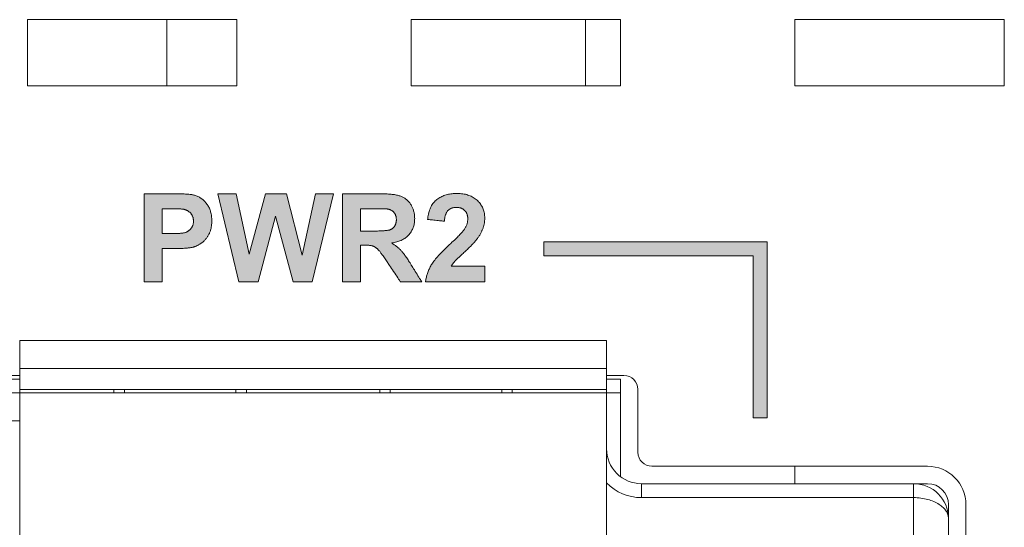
# Model space of a CAD drawing. Header units: millimetres. Extents: x 38 to 345, y 39 to 594.
# Tile 7 of 46: x 192 to 206, y 292 to 299. Entities that reach past the tile are written whole.
import ezdxf

# ---------------------------------------------------------------- set-up
doc = ezdxf.new("R2010")
doc.units = ezdxf.units.MM
doc.layers.add('PRINT', color=7, linetype='Continuous')

msp = doc.modelspace()

# ---------------------------------------------------------------- hatches: boundary and pattern name
at = {"layer": 'PRINT', "lineweight": 0}
h = msp.add_hatch(color=256, dxfattribs=at)
h.dxf.hatch_style = 2
edge = h.paths.add_edge_path()
edge.add_spline(control_points=[(193.95, 295.236), (193.95, 295.236), (193.95, 296.499), (193.95, 296.499), (193.95, 296.499), (194.359, 296.499), (194.359, 296.499), (194.514, 296.499), (194.615, 296.493), (194.662, 296.48), (194.734, 296.461), (194.795, 296.42), (194.844, 296.356), (194.892, 296.293), (194.917, 296.211), (194.917, 296.11), (194.917, 296.033), (194.903, 295.968), (194.875, 295.915), (194.847, 295.862), (194.811, 295.82), (194.767, 295.79), (194.724, 295.76), (194.68, 295.74), (194.635, 295.731), (194.574, 295.718), (194.486, 295.712), (194.371, 295.712), (194.371, 295.712), (194.205, 295.712), (194.205, 295.712), (194.205, 295.712), (194.205, 295.236), (194.205, 295.236), (194.205, 295.236), (193.95, 295.236), (193.95, 295.236)], knot_values=[0, 0, 0, 0, 1, 1, 1, 2, 2, 2, 3, 3, 3, 4, 4, 4, 5, 5, 5, 6, 6, 6, 7, 7, 7, 8, 8, 8, 9, 9, 9, 10, 10, 10, 11, 11, 11, 12, 12, 12, 12], degree=3, periodic=0)
edge = h.paths.add_edge_path()
edge.add_spline(control_points=[(194.205, 296.285), (194.205, 296.285), (194.205, 295.927), (194.205, 295.927), (194.205, 295.927), (194.344, 295.927), (194.344, 295.927), (194.445, 295.927), (194.512, 295.933), (194.546, 295.947), (194.58, 295.96), (194.606, 295.981), (194.625, 296.009), (194.645, 296.037), (194.654, 296.069), (194.654, 296.107), (194.654, 296.153), (194.641, 296.191), (194.614, 296.221), (194.587, 296.25), (194.553, 296.269), (194.511, 296.277), (194.481, 296.282), (194.42, 296.285), (194.328, 296.285), (194.328, 296.285), (194.205, 296.285), (194.205, 296.285)], knot_values=[0, 0, 0, 0, 1, 1, 1, 2, 2, 2, 3, 3, 3, 4, 4, 4, 5, 5, 5, 6, 6, 6, 7, 7, 7, 8, 8, 8, 9, 9, 9, 9], degree=3, periodic=0)
h = msp.add_hatch(color=256, dxfattribs=at)
h.dxf.hatch_style = 2
h.paths.add_polyline_path([(195.305, 295.236), (195.004, 296.499), (195.265, 296.499), (195.455, 295.632), (195.686, 296.499), (195.989, 296.499), (196.211, 295.617), (196.404, 296.499), (196.661, 296.499), (196.354, 295.236), (196.084, 295.236), (195.832, 296.18), (195.582, 295.236)])
h = msp.add_hatch(color=256, dxfattribs=at)
h.dxf.hatch_style = 2
edge = h.paths.add_edge_path()
edge.add_spline(control_points=[(196.792, 295.236), (196.792, 295.236), (196.792, 296.499), (196.792, 296.499), (196.792, 296.499), (197.328, 296.499), (197.328, 296.499), (197.463, 296.499), (197.562, 296.487), (197.622, 296.465), (197.684, 296.442), (197.733, 296.402), (197.769, 296.344), (197.806, 296.286), (197.825, 296.219), (197.825, 296.145), (197.825, 296.05), (197.797, 295.972), (197.741, 295.91), (197.685, 295.848), (197.602, 295.809), (197.491, 295.794), (197.546, 295.761), (197.592, 295.726), (197.628, 295.687), (197.664, 295.649), (197.712, 295.581), (197.773, 295.482), (197.773, 295.482), (197.927, 295.236), (197.927, 295.236), (197.927, 295.236), (197.622, 295.236), (197.622, 295.236), (197.622, 295.236), (197.438, 295.511), (197.438, 295.511), (197.372, 295.609), (197.328, 295.671), (197.303, 295.696), (197.279, 295.722), (197.254, 295.739), (197.227, 295.749), (197.2, 295.758), (197.157, 295.763), (197.098, 295.763), (197.098, 295.763), (197.047, 295.763), (197.047, 295.763), (197.047, 295.763), (197.047, 295.236), (197.047, 295.236), (197.047, 295.236), (196.792, 295.236), (196.792, 295.236)], knot_values=[0, 0, 0, 0, 1, 1, 1, 2, 2, 2, 3, 3, 3, 4, 4, 4, 5, 5, 5, 6, 6, 6, 7, 7, 7, 8, 8, 8, 9, 9, 9, 10, 10, 10, 11, 11, 11, 12, 12, 12, 13, 13, 13, 14, 14, 14, 15, 15, 15, 16, 16, 16, 17, 17, 17, 18, 18, 18, 18], degree=3, periodic=0)
edge = h.paths.add_edge_path()
edge.add_spline(control_points=[(197.047, 295.965), (197.047, 295.965), (197.235, 295.965), (197.235, 295.965), (197.358, 295.965), (197.434, 295.97), (197.465, 295.98), (197.495, 295.991), (197.519, 296.009), (197.536, 296.034), (197.553, 296.059), (197.562, 296.091), (197.562, 296.128), (197.562, 296.171), (197.55, 296.205), (197.528, 296.231), (197.505, 296.258), (197.473, 296.274), (197.432, 296.281), (197.411, 296.284), (197.349, 296.285), (197.246, 296.285), (197.246, 296.285), (197.047, 296.285), (197.047, 296.285), (197.047, 296.285), (197.047, 295.965), (197.047, 295.965)], knot_values=[0, 0, 0, 0, 1, 1, 1, 2, 2, 2, 3, 3, 3, 4, 4, 4, 5, 5, 5, 6, 6, 6, 7, 7, 7, 8, 8, 8, 9, 9, 9, 9], degree=3, periodic=0)
h = msp.add_hatch(color=256, dxfattribs=at)
h.dxf.hatch_style = 2
edge = h.paths.add_edge_path()
edge.add_spline(control_points=[(198.829, 295.461), (198.829, 295.461), (198.829, 295.236), (198.829, 295.236), (198.829, 295.236), (197.98, 295.236), (197.98, 295.236), (197.99, 295.321), (198.017, 295.401), (198.063, 295.478), (198.109, 295.554), (198.2, 295.655), (198.335, 295.78), (198.444, 295.882), (198.511, 295.951), (198.536, 295.987), (198.569, 296.037), (198.586, 296.086), (198.586, 296.135), (198.586, 296.189), (198.571, 296.231), (198.542, 296.26), (198.513, 296.289), (198.473, 296.303), (198.422, 296.303), (198.372, 296.303), (198.331, 296.288), (198.302, 296.258), (198.272, 296.227), (198.255, 296.177), (198.25, 296.106), (198.25, 296.106), (198.009, 296.13), (198.009, 296.13), (198.023, 296.263), (198.068, 296.359), (198.144, 296.417), (198.22, 296.475), (198.315, 296.504), (198.428, 296.504), (198.553, 296.504), (198.651, 296.47), (198.722, 296.403), (198.793, 296.336), (198.829, 296.252), (198.829, 296.153), (198.829, 296.096), (198.819, 296.042), (198.798, 295.99), (198.778, 295.939), (198.746, 295.885), (198.701, 295.829), (198.672, 295.791), (198.619, 295.738), (198.543, 295.667), (198.467, 295.598), (198.418, 295.551), (198.398, 295.528), (198.377, 295.505), (198.361, 295.483), (198.348, 295.461), (198.348, 295.461), (198.829, 295.461), (198.829, 295.461)], knot_values=[0, 0, 0, 0, 1, 1, 1, 2, 2, 2, 3, 3, 3, 4, 4, 4, 5, 5, 5, 6, 6, 6, 7, 7, 7, 8, 8, 8, 9, 9, 9, 10, 10, 10, 11, 11, 11, 12, 12, 12, 13, 13, 13, 14, 14, 14, 15, 15, 15, 16, 16, 16, 17, 17, 17, 18, 18, 18, 19, 19, 19, 20, 20, 20, 21, 21, 21, 21], degree=3, periodic=0)
h = msp.add_hatch(color=256, dxfattribs=at)
h.dxf.hatch_style = 1
h.paths.add_polyline_path([(171.355, 293.286), (171.555, 293.286), (171.555, 295.611), (174.555, 295.611), (174.555, 295.811), (171.355, 295.811)])
h.paths.add_polyline_path([(202.674, 293.286), (202.874, 293.286), (202.874, 295.811), (199.674, 295.811), (199.674, 295.611), (202.674, 295.611)])

# ---------------------------------------------------------------- linework, layer by layer
at = {"color": 7, "linetype": 'Continuous', "lineweight": 0}
for p, q in [((192.274, 298.994), (192.274, 298.044)), ((195.274, 298.994), (192.274, 298.994)), ((194.274, 298.994), (194.274, 298.044)), ((195.274, 298.044), (195.274, 298.994)), ((197.774, 298.994), (197.774, 298.044)), ((200.774, 298.994), (197.774, 298.994)), ((200.274, 298.994), (200.274, 298.044)), ((200.774, 298.044), (200.774, 298.994)), ((203.274, 298.994), (203.274, 298.044)), ((206.274, 298.994), (203.274, 298.994)), ((206.274, 298.044), (206.274, 298.994)), ((192.274, 298.044), (195.274, 298.044)), ((197.774, 298.044), (200.774, 298.044)), ((203.274, 298.044), (206.274, 298.044)), ((192.164, 294.394), (192.164, 293.994)), ((192.164, 294.394), (200.574, 294.394)), ((200.574, 294.394), (200.574, 293.994)), ((192.164, 293.994), (192.164, 293.694)), ((192.164, 293.994), (200.574, 293.994)), ((200.574, 293.694), (200.574, 293.994)), ((191.784, 293.844), (192.164, 293.844)), ((192.164, 293.894), (191.914, 293.894)), ((200.824, 293.894), (200.574, 293.894)), ((200.574, 293.844), (200.774, 293.844)), ((200.774, 293.844), (200.774, 293.644)), ((191.964, 293.644), (192.164, 293.644)), ((192.164, 293.694), (192.164, 293.644)), ((200.574, 293.694), (192.164, 293.694)), ((192.164, 293.644), (192.164, 289.394)), ((192.164, 293.644), (200.574, 293.644)), ((193.514, 293.694), (193.514, 293.644)), ((193.664, 293.694), (193.664, 293.644)), ((195.264, 293.694), (195.264, 293.644)), ((195.414, 293.694), (195.414, 293.644)), ((197.324, 293.694), (197.324, 293.644)), ((197.474, 293.694), (197.474, 293.644)), ((199.074, 293.694), (199.074, 293.644)), ((199.224, 293.694), (199.224, 293.644)), ((200.574, 293.694), (200.574, 293.644)), ((200.574, 293.644), (200.774, 293.644)), ((200.574, 289.394), (200.574, 293.644)), ((200.774, 293.644), (200.774, 292.444)), ((201.024, 292.794), (201.024, 293.694)), ((192.164, 293.244), (191.964, 293.244)), ((205.174, 292.594), (201.224, 292.594)), ((203.274, 292.344), (203.274, 292.594)), ((201.074, 292.344), (204.974, 292.344)), ((201.074, 292.344), (201.074, 292.144)), ((204.974, 292.344), (205.174, 292.344)), ((204.974, 292.144), (204.974, 292.344)), ((204.974, 292.144), (201.074, 292.144)), ((204.974, 286.844), (204.974, 292.144)), ((205.474, 292.044), (205.474, 291.844)), ((205.724, 286.944), (205.724, 292.044)), ((205.474, 291.844), (205.474, 287.144))]:
    msp.add_line(p, q, dxfattribs=at)
for centre, radius, start, end in [((200.824, 293.694), 0.2, 0, 90), ((201.074, 292.844), 0.5, 180, 225.0535), ((201.224, 292.794), 0.2, 180, 270), ((205.174, 292.044), 0.55, 0, 90), ((201.074, 292.844), 0.5, 225.0535, 270), ((201.074, 292.844), 0.7, 224.4153, 270), ((204.974, 291.844), 0.5, 0, 90), ((205.174, 292.044), 0.3, 0, 90)]:
    msp.add_arc(centre, radius, start, end, dxfattribs=at)
msp.add_open_spline([(204.974, 292.144), (205.01, 292.144), (205.079, 292.139), (205.204, 292.115), (205.315, 292.07), (205.399, 292.005), (205.442, 291.955), (205.468, 291.9), (205.474, 291.862), (205.474, 291.844)], degree=3, knots=[0, 0, 0, 0, 0.165944, 0.324986, 0.602173, 0.718441, 0.821083, 0.913185, 1, 1, 1, 1], dxfattribs=at)
at = {"layer": 'PRINT', "lineweight": 0}
for points in [[(193.95, 295.236), (193.95, 295.248), (193.95, 295.282), (193.95, 295.336), (193.95, 295.405), (193.95, 295.489), (193.95, 295.582), (193.95, 295.684), (193.95, 295.791), (193.95, 295.899), (193.95, 296.007), (193.95, 296.111), (193.95, 296.208), (193.95, 296.296), (193.95, 296.372), (193.95, 296.433), (193.95, 296.475), (193.95, 296.497), (193.951, 296.499), (193.959, 296.499), (193.974, 296.499), (193.994, 296.499), (194.02, 296.499), (194.049, 296.499), (194.081, 296.499), (194.115, 296.499), (194.15, 296.499), (194.185, 296.499), (194.219, 296.499), (194.252, 296.499), (194.282, 296.499), (194.308, 296.499), (194.33, 296.499), (194.346, 296.499), (194.356, 296.499), (194.363, 296.499), (194.389, 296.499), (194.414, 296.498), (194.438, 296.498), (194.461, 296.498), (194.483, 296.497), (194.503, 296.496), (194.523, 296.496), (194.541, 296.495), (194.559, 296.494), (194.575, 296.492), (194.59, 296.491), (194.605, 296.49), (194.618, 296.488), (194.63, 296.486), (194.641, 296.484), (194.651, 296.482), (194.66, 296.48), (194.671, 296.477), (194.683, 296.473), (194.695, 296.469), (194.707, 296.464), (194.719, 296.459), (194.73, 296.454), (194.741, 296.448), (194.752, 296.441), (194.762, 296.434), (194.772, 296.427), (194.782, 296.419), (194.792, 296.411), (194.802, 296.402), (194.811, 296.393), (194.82, 296.384), (194.829, 296.374), (194.838, 296.363), (194.846, 296.352), (194.854, 296.341), (194.862, 296.33), (194.869, 296.318), (194.876, 296.305), (194.882, 296.293), (194.887, 296.28), (194.892, 296.266), (194.897, 296.252), (194.901, 296.238), (194.905, 296.224), (194.908, 296.209), (194.911, 296.194), (194.913, 296.178), (194.915, 296.162), (194.916, 296.146), (194.917, 296.129), (194.917, 296.112), (194.917, 296.098), (194.916, 296.085), (194.916, 296.072), (194.915, 296.06), (194.914, 296.048), (194.912, 296.036), (194.91, 296.024), (194.908, 296.012), (194.906, 296.001), (194.903, 295.99), (194.9, 295.979), (194.897, 295.968), (194.894, 295.958), (194.89, 295.948), (194.886, 295.938), (194.882, 295.929), (194.877, 295.919), (194.872, 295.91), (194.867, 295.901), (194.862, 295.893), (194.857, 295.884), (194.851, 295.876), (194.846, 295.868), (194.84, 295.86), (194.834, 295.853), (194.828, 295.846), (194.822, 295.839), (194.815, 295.832), (194.809, 295.825), (194.802, 295.819), (194.795, 295.812), (194.789, 295.806), (194.781, 295.801), (194.774, 295.795), (194.767, 295.79), (194.759, 295.785), (194.752, 295.78), (194.744, 295.775), (194.737, 295.771), (194.729, 295.767), (194.722, 295.762), (194.714, 295.759), (194.707, 295.755), (194.699, 295.751), (194.691, 295.748), (194.684, 295.745), (194.676, 295.742), (194.669, 295.74), (194.661, 295.737), (194.653, 295.735), (194.646, 295.733), (194.638, 295.731), (194.628, 295.729), (194.617, 295.727), (194.605, 295.725), (194.593, 295.724), (194.58, 295.722), (194.567, 295.721), (194.553, 295.719), (194.539, 295.718), (194.524, 295.717), (194.509, 295.716), (194.493, 295.715), (194.476, 295.714), (194.459, 295.714), (194.442, 295.713), (194.423, 295.713), (194.405, 295.712), (194.386, 295.712), (194.371, 295.712), (194.368, 295.712), (194.363, 295.712), (194.356, 295.712), (194.346, 295.712), (194.335, 295.712), (194.322, 295.712), (194.308, 295.712), (194.294, 295.712), (194.28, 295.712), (194.266, 295.712), (194.252, 295.712), (194.24, 295.712), (194.229, 295.712), (194.219, 295.712), (194.212, 295.712), (194.207, 295.712), (194.205, 295.712), (194.205, 295.709), (194.205, 295.698), (194.205, 295.679), (194.205, 295.653), (194.205, 295.623), (194.205, 295.588), (194.205, 295.55), (194.205, 295.51), (194.205, 295.469), (194.205, 295.428), (194.205, 295.389), (194.205, 295.352), (194.205, 295.318), (194.205, 295.288), (194.205, 295.264), (194.205, 295.247), (194.205, 295.238), (194.204, 295.236), (194.2, 295.236), (194.191, 295.236), (194.179, 295.236), (194.164, 295.236), (194.146, 295.236), (194.126, 295.236), (194.105, 295.236), (194.084, 295.236), (194.062, 295.236), (194.04, 295.236), (194.02, 295.236), (194.001, 295.236), (193.984, 295.236), (193.97, 295.236), (193.959, 295.236), (193.952, 295.236)], [(196.792, 295.236), (196.792, 295.248), (196.792, 295.281), (196.792, 295.334), (196.792, 295.402), (196.792, 295.484), (196.792, 295.576), (196.792, 295.676), (196.792, 295.781), (196.792, 295.888), (196.792, 295.995), (196.792, 296.099), (196.792, 296.196), (196.792, 296.284), (196.792, 296.361), (196.792, 296.424), (196.792, 296.469), (196.792, 296.494), (196.793, 296.499), (196.801, 296.499), (196.819, 296.499), (196.844, 296.499), (196.875, 296.499), (196.912, 296.499), (196.952, 296.499), (196.996, 296.499), (197.041, 296.499), (197.087, 296.499), (197.132, 296.499), (197.175, 296.499), (197.215, 296.499), (197.251, 296.499), (197.281, 296.499), (197.305, 296.499), (197.321, 296.499), (197.328, 296.499), (197.346, 296.499), (197.368, 296.498), (197.39, 296.498), (197.41, 296.497), (197.43, 296.496), (197.449, 296.495), (197.468, 296.494), (197.486, 296.492), (197.503, 296.49), (197.519, 296.488), (197.535, 296.486), (197.55, 296.484), (197.564, 296.481), (197.577, 296.478), (197.59, 296.475), (197.602, 296.471), (197.614, 296.468), (197.624, 296.464), (197.635, 296.46), (197.645, 296.455), (197.654, 296.451), (197.664, 296.446), (197.673, 296.44), (197.682, 296.434), (197.691, 296.428), (197.7, 296.422), (197.708, 296.415), (197.716, 296.408), (197.724, 296.4), (197.732, 296.392), (197.739, 296.384), (197.746, 296.376), (197.753, 296.367), (197.76, 296.358), (197.767, 296.348), (197.773, 296.338), (197.779, 296.328), (197.784, 296.318), (197.789, 296.308), (197.794, 296.297), (197.799, 296.286), (197.803, 296.276), (197.807, 296.265), (197.81, 296.253), (197.813, 296.242), (197.816, 296.231), (197.818, 296.219), (197.82, 296.207), (197.822, 296.195), (197.823, 296.183), (197.824, 296.171), (197.824, 296.158), (197.825, 296.146), (197.824, 296.13), (197.824, 296.114), (197.822, 296.099), (197.82, 296.084), (197.818, 296.069), (197.815, 296.054), (197.812, 296.04), (197.808, 296.027), (197.803, 296.013), (197.798, 296), (197.792, 295.987), (197.786, 295.975), (197.779, 295.963), (197.772, 295.951), (197.764, 295.939), (197.756, 295.928), (197.747, 295.917), (197.738, 295.907), (197.728, 295.896), (197.717, 295.887), (197.706, 295.877), (197.695, 295.869), (197.683, 295.86), (197.67, 295.852), (197.657, 295.845), (197.643, 295.838), (197.629, 295.831), (197.614, 295.825), (197.599, 295.819), (197.583, 295.814), (197.567, 295.809), (197.55, 295.805), (197.533, 295.801), (197.515, 295.797), (197.496, 295.794), (197.498, 295.79), (197.507, 295.784), (197.516, 295.778), (197.525, 295.773), (197.533, 295.767), (197.542, 295.761), (197.55, 295.755), (197.558, 295.749), (197.566, 295.743), (197.574, 295.737), (197.581, 295.731), (197.588, 295.725), (197.596, 295.719), (197.603, 295.713), (197.609, 295.706), (197.616, 295.7), (197.622, 295.693), (197.628, 295.687), (197.635, 295.68), (197.641, 295.672), (197.648, 295.664), (197.655, 295.656), (197.662, 295.646), (197.67, 295.637), (197.677, 295.626), (197.685, 295.615), (197.693, 295.604), (197.702, 295.592), (197.711, 295.579), (197.72, 295.566), (197.729, 295.552), (197.738, 295.537), (197.748, 295.522), (197.758, 295.507), (197.768, 295.491), (197.773, 295.482), (197.776, 295.477), (197.781, 295.469), (197.789, 295.457), (197.798, 295.442), (197.809, 295.425), (197.82, 295.407), (197.833, 295.386), (197.846, 295.366), (197.859, 295.345), (197.872, 295.324), (197.884, 295.305), (197.896, 295.286), (197.906, 295.27), (197.914, 295.256), (197.921, 295.246), (197.925, 295.239), (197.927, 295.236), (197.925, 295.236), (197.917, 295.236), (197.905, 295.236), (197.889, 295.236), (197.87, 295.236), (197.848, 295.236), (197.824, 295.236), (197.798, 295.236), (197.772, 295.236), (197.747, 295.236), (197.721, 295.236), (197.698, 295.236), (197.676, 295.236), (197.657, 295.236), (197.642, 295.236), (197.63, 295.236), (197.624, 295.236), (197.622, 295.236), (197.619, 295.24), (197.614, 295.249), (197.605, 295.261), (197.595, 295.277), (197.582, 295.295), (197.569, 295.316), (197.554, 295.338), (197.538, 295.361), (197.523, 295.385), (197.507, 295.408), (197.492, 295.43), (197.478, 295.451), (197.466, 295.469), (197.455, 295.485), (197.447, 295.498), (197.441, 295.507), (197.438, 295.511), (197.43, 295.522), (197.42, 295.538), (197.41, 295.553), (197.4, 295.567), (197.39, 295.581), (197.381, 295.594), (197.372, 295.607), (197.364, 295.618), (197.356, 295.629), (197.349, 295.64), (197.342, 295.649), (197.335, 295.658), (197.329, 295.666), (197.323, 295.674), (197.317, 295.681), (197.312, 295.687), (197.308, 295.692), (197.303, 295.697), (197.299, 295.701), (197.295, 295.705), (197.291, 295.709), (197.287, 295.713), (197.282, 295.716), (197.278, 295.72), (197.274, 295.723), (197.269, 295.726), (197.265, 295.729), (197.261, 295.732), (197.256, 295.735), (197.252, 295.738), (197.247, 295.74), (197.243, 295.742), (197.238, 295.744), (197.234, 295.746), (197.229, 295.748), (197.225, 295.75), (197.22, 295.751), (197.215, 295.753), (197.209, 295.754), (197.203, 295.755), (197.197, 295.756), (197.191, 295.758), (197.184, 295.758), (197.177, 295.759), (197.17, 295.76), (197.162, 295.761), (197.154, 295.761), (197.146, 295.762), (197.137, 295.762), (197.129, 295.763), (197.119, 295.763), (197.11, 295.763), (197.1, 295.763), (197.098, 295.763), (197.097, 295.763), (197.095, 295.763), (197.092, 295.763), (197.089, 295.763), (197.085, 295.763), (197.081, 295.763), (197.077, 295.763), (197.073, 295.763), (197.068, 295.763), (197.064, 295.763), (197.06, 295.763), (197.056, 295.763), (197.053, 295.763), (197.05, 295.763), (197.048, 295.763), (197.047, 295.763), (197.047, 295.763), (197.047, 295.756), (197.047, 295.74), (197.047, 295.717), (197.047, 295.687), (197.047, 295.652), (197.047, 295.612), (197.047, 295.57), (197.047, 295.526), (197.047, 295.481), (197.047, 295.437), (197.047, 295.394), (197.047, 295.354), (197.047, 295.318), (197.047, 295.287), (197.047, 295.263), (197.047, 295.245), (197.047, 295.237), (197.046, 295.236), (197.041, 295.236), (197.032, 295.236), (197.019, 295.236), (197.004, 295.236), (196.986, 295.236), (196.966, 295.236), (196.945, 295.236), (196.924, 295.236), (196.902, 295.236), (196.881, 295.236), (196.86, 295.236), (196.842, 295.236), (196.825, 295.236), (196.812, 295.236), (196.801, 295.236), (196.794, 295.236)], [(198.829, 295.461), (198.829, 295.459), (198.829, 295.453), (198.829, 295.444), (198.829, 295.431), (198.829, 295.417), (198.829, 295.401), (198.829, 295.383), (198.829, 295.364), (198.829, 295.345), (198.829, 295.326), (198.829, 295.308), (198.829, 295.291), (198.829, 295.275), (198.829, 295.261), (198.829, 295.25), (198.829, 295.242), (198.829, 295.237), (198.828, 295.236), (198.815, 295.236), (198.788, 295.236), (198.75, 295.236), (198.701, 295.236), (198.644, 295.236), (198.58, 295.236), (198.512, 295.236), (198.441, 295.236), (198.369, 295.236), (198.298, 295.236), (198.229, 295.236), (198.166, 295.236), (198.109, 295.236), (198.06, 295.236), (198.021, 295.236), (197.994, 295.236), (197.981, 295.236), (197.982, 295.246), (197.984, 295.26), (197.986, 295.274), (197.988, 295.288), (197.992, 295.303), (197.995, 295.317), (197.999, 295.33), (198.003, 295.344), (198.007, 295.358), (198.012, 295.372), (198.017, 295.385), (198.023, 295.399), (198.028, 295.412), (198.035, 295.425), (198.041, 295.438), (198.048, 295.452), (198.055, 295.465), (198.063, 295.478), (198.071, 295.491), (198.08, 295.504), (198.09, 295.519), (198.101, 295.533), (198.113, 295.548), (198.125, 295.564), (198.139, 295.58), (198.153, 295.596), (198.168, 295.613), (198.184, 295.631), (198.201, 295.649), (198.219, 295.667), (198.237, 295.686), (198.257, 295.705), (198.277, 295.725), (198.298, 295.746), (198.32, 295.766), (198.341, 295.786), (198.359, 295.803), (198.376, 295.819), (198.393, 295.834), (198.408, 295.849), (198.423, 295.864), (198.436, 295.877), (198.449, 295.89), (198.461, 295.902), (198.473, 295.914), (198.483, 295.925), (198.493, 295.936), (198.502, 295.945), (198.51, 295.955), (198.517, 295.963), (198.524, 295.971), (198.53, 295.978), (198.535, 295.985), (198.54, 295.993), (198.545, 296.001), (198.55, 296.01), (198.555, 296.018), (198.559, 296.027), (198.563, 296.035), (198.567, 296.043), (198.57, 296.052), (198.573, 296.06), (198.576, 296.069), (198.578, 296.077), (198.58, 296.085), (198.582, 296.094), (198.583, 296.102), (198.584, 296.11), (198.585, 296.119), (198.586, 296.127), (198.586, 296.135), (198.586, 296.144), (198.585, 296.153), (198.585, 296.162), (198.584, 296.17), (198.582, 296.178), (198.581, 296.186), (198.579, 296.194), (198.577, 296.201), (198.575, 296.208), (198.572, 296.215), (198.569, 296.222), (198.566, 296.228), (198.562, 296.234), (198.559, 296.24), (198.555, 296.246), (198.55, 296.251), (198.546, 296.256), (198.541, 296.261), (198.536, 296.266), (198.53, 296.27), (198.525, 296.275), (198.519, 296.278), (198.513, 296.282), (198.507, 296.285), (198.501, 296.288), (198.494, 296.291), (198.487, 296.294), (198.48, 296.296), (198.473, 296.298), (198.466, 296.299), (198.458, 296.301), (198.45, 296.302), (198.442, 296.303), (198.434, 296.303), (198.425, 296.303), (198.417, 296.303), (198.408, 296.303), (198.4, 296.302), (198.392, 296.301), (198.384, 296.3), (198.377, 296.299), (198.369, 296.297), (198.362, 296.295), (198.355, 296.292), (198.349, 296.29), (198.342, 296.287), (198.336, 296.283), (198.33, 296.28), (198.324, 296.276), (198.318, 296.272), (198.312, 296.267), (198.307, 296.263), (198.302, 296.258), (198.297, 296.252), (198.292, 296.247), (198.288, 296.24), (198.283, 296.234), (198.279, 296.227), (198.276, 296.22), (198.272, 296.212), (198.269, 296.204), (198.266, 296.195), (198.263, 296.187), (198.261, 296.177), (198.258, 296.168), (198.256, 296.158), (198.255, 296.147), (198.253, 296.137), (198.252, 296.125), (198.251, 296.114), (198.25, 296.106), (198.246, 296.106), (198.238, 296.107), (198.227, 296.108), (198.214, 296.11), (198.197, 296.111), (198.179, 296.113), (198.16, 296.115), (198.14, 296.117), (198.119, 296.119), (198.099, 296.121), (198.08, 296.123), (198.062, 296.125), (198.045, 296.126), (198.031, 296.128), (198.02, 296.129), (198.013, 296.13), (198.009, 296.13), (198.011, 296.145), (198.014, 296.167), (198.017, 296.188), (198.022, 296.208), (198.027, 296.228), (198.032, 296.247), (198.038, 296.265), (198.045, 296.282), (198.052, 296.299), (198.06, 296.315), (198.068, 296.33), (198.077, 296.345), (198.087, 296.359), (198.097, 296.372), (198.108, 296.384), (198.12, 296.396), (198.131, 296.407), (198.144, 296.417), (198.157, 296.427), (198.171, 296.436), (198.184, 296.444), (198.198, 296.452), (198.213, 296.459), (198.228, 296.466), (198.243, 296.472), (198.259, 296.478), (198.275, 296.483), (198.291, 296.488), (198.308, 296.492), (198.325, 296.495), (198.342, 296.498), (198.36, 296.5), (198.378, 296.502), (198.397, 296.503), (198.416, 296.504), (198.435, 296.504), (198.456, 296.503), (198.476, 296.502), (198.496, 296.5), (198.515, 296.498), (198.534, 296.495), (198.552, 296.491), (198.57, 296.487), (198.587, 296.481), (198.603, 296.476), (198.62, 296.469), (198.635, 296.462), (198.65, 296.455), (198.665, 296.447), (198.679, 296.438), (198.692, 296.428), (198.705, 296.418), (198.718, 296.407), (198.73, 296.396), (198.741, 296.384), (198.752, 296.372), (198.762, 296.359), (198.771, 296.346), (198.779, 296.333), (198.787, 296.32), (198.795, 296.306), (198.801, 296.292), (198.807, 296.278), (198.812, 296.264), (198.816, 296.249), (198.82, 296.233), (198.823, 296.218), (198.826, 296.202), (198.827, 296.186), (198.828, 296.169), (198.829, 296.153), (198.829, 296.143), (198.828, 296.133), (198.828, 296.124), (198.827, 296.114), (198.826, 296.105), (198.825, 296.096), (198.824, 296.086), (198.823, 296.077), (198.821, 296.068), (198.819, 296.059), (198.817, 296.05), (198.815, 296.041), (198.812, 296.032), (198.81, 296.023), (198.807, 296.014), (198.804, 296.005), (198.8, 295.996), (198.797, 295.987), (198.793, 295.979), (198.789, 295.97), (198.785, 295.961), (198.781, 295.952), (198.776, 295.943), (198.772, 295.934), (198.767, 295.925), (198.761, 295.916), (198.756, 295.907), (198.75, 295.897), (198.744, 295.888), (198.738, 295.879), (198.732, 295.87), (198.725, 295.86), (198.718, 295.851), (198.711, 295.841), (198.704, 295.832), (198.698, 295.824), (198.692, 295.818), (198.686, 295.811), (198.68, 295.803), (198.673, 295.796), (198.666, 295.788), (198.658, 295.78), (198.65, 295.771), (198.641, 295.762), (198.632, 295.753), (198.623, 295.743), (198.612, 295.733), (198.602, 295.723), (198.591, 295.713), (198.58, 295.702), (198.568, 295.691), (198.556, 295.679), (198.543, 295.667), (198.53, 295.656), (198.518, 295.645), (198.506, 295.634), (198.495, 295.624), (198.485, 295.614), (198.475, 295.604), (198.465, 295.595), (198.456, 295.587), (198.448, 295.579), (198.44, 295.571), (198.433, 295.564), (198.426, 295.557), (198.42, 295.551), (198.414, 295.546), (198.409, 295.54), (198.404, 295.535), (198.4, 295.531), (198.397, 295.527), (198.393, 295.523), (198.39, 295.519), (198.387, 295.515), (198.383, 295.511), (198.38, 295.508), (198.377, 295.504), (198.374, 295.5), (198.371, 295.496), (198.369, 295.492), (198.366, 295.488), (198.363, 295.485), (198.361, 295.481), (198.358, 295.477), (198.356, 295.473), (198.353, 295.47), (198.351, 295.466), (198.349, 295.462), (198.35, 295.461), (198.36, 295.461), (198.378, 295.461), (198.402, 295.461), (198.431, 295.461), (198.465, 295.461), (198.502, 295.461), (198.541, 295.461), (198.582, 295.461), (198.622, 295.461), (198.662, 295.461), (198.7, 295.461), (198.735, 295.461), (198.766, 295.461), (198.792, 295.461), (198.812, 295.461), (198.824, 295.461)], [(194.205, 296.285), (194.205, 296.282), (194.205, 296.272), (194.205, 296.256), (194.205, 296.236), (194.205, 296.212), (194.205, 296.185), (194.205, 296.156), (194.205, 296.125), (194.205, 296.094), (194.205, 296.063), (194.205, 296.033), (194.205, 296.006), (194.205, 295.981), (194.205, 295.96), (194.205, 295.943), (194.205, 295.932), (194.205, 295.927), (194.205, 295.927), (194.209, 295.927), (194.214, 295.927), (194.222, 295.927), (194.231, 295.927), (194.241, 295.927), (194.252, 295.927), (194.264, 295.927), (194.276, 295.927), (194.288, 295.927), (194.3, 295.927), (194.311, 295.927), (194.321, 295.927), (194.33, 295.927), (194.336, 295.927), (194.341, 295.927), (194.344, 295.927), (194.354, 295.927), (194.371, 295.927), (194.387, 295.927), (194.402, 295.928), (194.417, 295.928), (194.431, 295.929), (194.444, 295.93), (194.457, 295.931), (194.469, 295.932), (194.481, 295.933), (194.491, 295.934), (194.501, 295.936), (194.511, 295.937), (194.519, 295.939), (194.528, 295.941), (194.535, 295.943), (194.542, 295.945), (194.548, 295.947), (194.553, 295.95), (194.559, 295.952), (194.565, 295.955), (194.57, 295.958), (194.575, 295.961), (194.58, 295.964), (194.585, 295.968), (194.59, 295.971), (194.594, 295.975), (194.599, 295.979), (194.603, 295.982), (194.607, 295.987), (194.611, 295.991), (194.615, 295.995), (194.619, 296), (194.622, 296.004), (194.626, 296.009), (194.629, 296.014), (194.632, 296.019), (194.635, 296.024), (194.637, 296.03), (194.64, 296.035), (194.642, 296.04), (194.644, 296.046), (194.646, 296.051), (194.648, 296.057), (194.649, 296.063), (194.651, 296.069), (194.652, 296.075), (194.653, 296.081), (194.653, 296.087), (194.654, 296.093), (194.654, 296.1), (194.654, 296.106), (194.654, 296.114), (194.654, 296.122), (194.653, 296.129), (194.652, 296.137), (194.651, 296.144), (194.649, 296.151), (194.648, 296.158), (194.646, 296.165), (194.643, 296.172), (194.641, 296.178), (194.638, 296.184), (194.635, 296.191), (194.632, 296.197), (194.628, 296.202), (194.624, 296.208), (194.62, 296.214), (194.615, 296.219), (194.611, 296.224), (194.606, 296.229), (194.601, 296.234), (194.595, 296.238), (194.59, 296.242), (194.585, 296.246), (194.579, 296.25), (194.573, 296.254), (194.567, 296.257), (194.561, 296.26), (194.555, 296.263), (194.549, 296.266), (194.543, 296.268), (194.536, 296.27), (194.529, 296.272), (194.522, 296.274), (194.515, 296.276), (194.509, 296.277), (194.503, 296.278), (194.496, 296.279), (194.489, 296.28), (194.481, 296.28), (194.473, 296.281), (194.464, 296.282), (194.454, 296.282), (194.444, 296.283), (194.433, 296.283), (194.422, 296.284), (194.41, 296.284), (194.397, 296.285), (194.384, 296.285), (194.37, 296.285), (194.355, 296.285), (194.34, 296.285), (194.328, 296.285), (194.326, 296.285), (194.322, 296.285), (194.316, 296.285), (194.309, 296.285), (194.301, 296.285), (194.291, 296.285), (194.281, 296.285), (194.27, 296.285), (194.26, 296.285), (194.249, 296.285), (194.239, 296.285), (194.23, 296.285), (194.221, 296.285), (194.215, 296.285), (194.209, 296.285), (194.206, 296.285)], [(197.047, 295.965), (197.049, 295.965), (197.054, 295.965), (197.062, 295.965), (197.073, 295.965), (197.085, 295.965), (197.1, 295.965), (197.115, 295.965), (197.131, 295.965), (197.148, 295.965), (197.164, 295.965), (197.179, 295.965), (197.194, 295.965), (197.207, 295.965), (197.218, 295.965), (197.227, 295.965), (197.233, 295.965), (197.235, 295.965), (197.252, 295.965), (197.272, 295.965), (197.291, 295.965), (197.309, 295.966), (197.327, 295.966), (197.343, 295.967), (197.358, 295.967), (197.373, 295.968), (197.387, 295.969), (197.399, 295.97), (197.411, 295.971), (197.422, 295.972), (197.432, 295.973), (197.441, 295.975), (197.449, 295.976), (197.456, 295.978), (197.462, 295.979), (197.467, 295.981), (197.473, 295.983), (197.478, 295.985), (197.483, 295.988), (197.487, 295.99), (197.492, 295.993), (197.496, 295.995), (197.501, 295.998), (197.505, 296.001), (197.509, 296.004), (197.513, 296.008), (197.517, 296.011), (197.521, 296.015), (197.524, 296.019), (197.528, 296.023), (197.531, 296.027), (197.534, 296.031), (197.537, 296.035), (197.54, 296.04), (197.543, 296.044), (197.545, 296.049), (197.547, 296.054), (197.55, 296.059), (197.552, 296.064), (197.553, 296.069), (197.555, 296.075), (197.556, 296.08), (197.558, 296.086), (197.559, 296.092), (197.56, 296.098), (197.561, 296.104), (197.561, 296.11), (197.562, 296.116), (197.562, 296.123), (197.562, 296.129), (197.562, 296.137), (197.561, 296.144), (197.561, 296.151), (197.56, 296.157), (197.559, 296.164), (197.558, 296.171), (197.556, 296.177), (197.554, 296.183), (197.552, 296.189), (197.55, 296.195), (197.548, 296.2), (197.545, 296.206), (197.542, 296.211), (197.539, 296.216), (197.536, 296.221), (197.532, 296.226), (197.528, 296.231), (197.524, 296.235), (197.52, 296.24), (197.516, 296.244), (197.511, 296.248), (197.506, 296.251), (197.501, 296.255), (197.496, 296.258), (197.491, 296.261), (197.485, 296.264), (197.48, 296.267), (197.474, 296.269), (197.468, 296.272), (197.461, 296.274), (197.455, 296.276), (197.448, 296.277), (197.441, 296.279), (197.434, 296.28), (197.429, 296.281), (197.425, 296.282), (197.419, 296.282), (197.413, 296.282), (197.406, 296.283), (197.398, 296.283), (197.389, 296.284), (197.38, 296.284), (197.369, 296.284), (197.358, 296.284), (197.346, 296.285), (197.333, 296.285), (197.319, 296.285), (197.304, 296.285), (197.289, 296.285), (197.273, 296.285), (197.256, 296.285), (197.245, 296.285), (197.242, 296.285), (197.235, 296.285), (197.225, 296.285), (197.213, 296.285), (197.199, 296.285), (197.183, 296.285), (197.166, 296.285), (197.149, 296.285), (197.132, 296.285), (197.115, 296.285), (197.099, 296.285), (197.084, 296.285), (197.071, 296.285), (197.061, 296.285), (197.053, 296.285), (197.048, 296.285), (197.047, 296.285), (197.047, 296.281), (197.047, 296.271), (197.047, 296.256), (197.047, 296.237), (197.047, 296.215), (197.047, 296.19), (197.047, 296.163), (197.047, 296.136), (197.047, 296.108), (197.047, 296.081), (197.047, 296.054), (197.047, 296.03), (197.047, 296.009), (197.047, 295.991), (197.047, 295.977), (197.047, 295.968)]]:
    msp.add_lwpolyline(points, close=True, dxfattribs=at)
for points in [[(195.305, 295.236), (195.004, 296.499), (195.265, 296.499), (195.455, 295.632), (195.686, 296.499), (195.989, 296.499), (196.211, 295.617), (196.404, 296.499), (196.661, 296.499), (196.354, 295.236), (196.084, 295.236), (195.832, 296.18), (195.582, 295.236), (195.305, 295.236)], [(199.674, 295.811), (199.674, 295.611)], [(199.674, 295.811), (202.874, 295.811)], [(202.874, 295.811), (202.874, 293.286)], [(199.674, 295.611), (202.674, 295.611)], [(202.674, 295.611), (202.674, 293.286)], [(202.674, 293.286), (202.874, 293.286)]]:
    msp.add_lwpolyline(points, dxfattribs=at)

doc.saveas('drawing.dxf')
